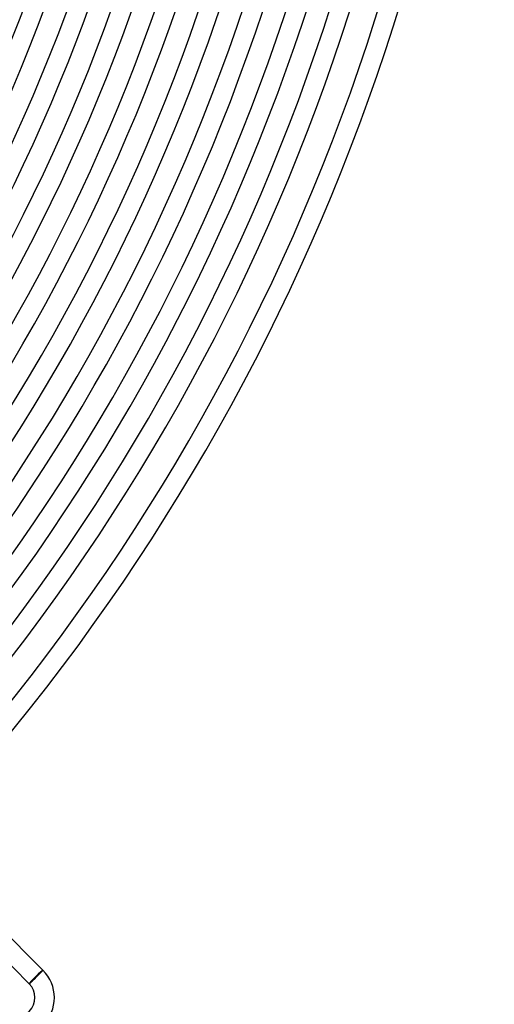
# Model space of a CAD drawing. Header units: millimetres. Extents: x -485 to 485, y -485 to 485.
# Tile 86 of 110: x 342 to 440, y -334 to -132. Entities that reach past the tile are written whole.
import ezdxf

# ---------------------------------------------------------------- set-up
doc = ezdxf.new("R2010")
doc.units = ezdxf.units.MM
doc.layers.add('HIDDEN', color=7, linetype='Continuous')
doc.layers.add('THICK', color=7, linetype='Continuous')

msp = doc.modelspace()

# ---------------------------------------------------------------- linework, layer by layer
at = {"layer": 'HIDDEN'}
for p, q in [((347.02, -327.6), (347.05, -327.57)), ((347.05, -327.57), (347.08, -327.54)), ((347.08, -327.54), (347.1, -327.51)), ((347.1, -327.51), (347.13, -327.48)), ((347.13, -327.48), (347.14, -327.46)), ((347.14, -327.46), (347.16, -327.44)), ((347.16, -327.44), (347.17, -327.42)), ((347.17, -327.42), (347.18, -327.41)), ((347.18, -327.41), (347.19, -327.4)), ((347.19, -327.4), (347.19, -327.39)), ((347.19, -327.39), (347.19, -327.39)), ((345.01, -329.64), (345.06, -329.58)), ((345.06, -329.58), (345.12, -329.53)), ((345.12, -329.53), (345.18, -329.47)), ((345.18, -329.47), (345.24, -329.41)), ((345.24, -329.41), (345.3, -329.35)), ((345.3, -329.35), (345.36, -329.29)), ((345.36, -329.29), (345.43, -329.23)), ((345.43, -329.23), (345.49, -329.17)), ((345.49, -329.17), (345.55, -329.1)), ((345.55, -329.1), (345.62, -329.04)), ((345.62, -329.04), (345.68, -328.98)), ((345.68, -328.98), (345.75, -328.91)), ((345.75, -328.91), (345.82, -328.85)), ((345.82, -328.85), (345.88, -328.78)), ((345.88, -328.78), (345.95, -328.71)), ((345.95, -328.71), (346.02, -328.64)), ((346.02, -328.64), (346.08, -328.58)), ((346.08, -328.58), (346.15, -328.51)), ((346.15, -328.51), (346.21, -328.45)), ((346.21, -328.45), (346.28, -328.38)), ((346.28, -328.38), (346.34, -328.32)), ((346.34, -328.32), (346.4, -328.26)), ((346.4, -328.26), (346.46, -328.19)), ((346.46, -328.19), (346.52, -328.13)), ((346.52, -328.13), (346.57, -328.08)), ((346.57, -328.08), (346.63, -328.02)), ((346.63, -328.02), (346.68, -327.96)), ((346.68, -327.96), (346.73, -327.91)), ((346.73, -327.91), (346.78, -327.86)), ((346.78, -327.86), (346.83, -327.81)), ((346.83, -327.81), (346.87, -327.76)), ((346.87, -327.76), (346.91, -327.72)), ((346.91, -327.72), (346.95, -327.68)), ((346.95, -327.68), (346.99, -327.64)), ((346.99, -327.64), (347.02, -327.6)), ((344.36, -330.22), (344.36, -330.22)), ((344.36, -330.22), (344.37, -330.22)), ((344.37, -330.22), (344.38, -330.21)), ((344.38, -330.21), (344.39, -330.2)), ((344.39, -330.2), (344.41, -330.19)), ((344.41, -330.19), (344.43, -330.17)), ((344.43, -330.17), (344.45, -330.16)), ((344.45, -330.16), (344.47, -330.14)), ((344.47, -330.14), (344.5, -330.11)), ((344.5, -330.11), (344.53, -330.09)), ((344.53, -330.09), (344.56, -330.06)), ((344.56, -330.06), (344.59, -330.03)), ((344.59, -330.03), (344.63, -329.99)), ((344.63, -329.99), (344.67, -329.96)), ((344.67, -329.96), (344.71, -329.92)), ((344.71, -329.92), (344.76, -329.87)), ((344.76, -329.87), (344.8, -329.83)), ((344.8, -329.83), (344.85, -329.79)), ((344.85, -329.79), (344.9, -329.74)), ((344.9, -329.74), (344.95, -329.69)), ((344.95, -329.69), (345.01, -329.64))]:
    msp.add_line(p, q, dxfattribs=at)
at = {"layer": 'THICK'}
for p, q in [((347.19, -327.39), (322.44, -302.64)), ((344.36, -330.22), (319.61, -305.47)), ((347.19, -327.39), (344.36, -330.22))]:
    msp.add_line(p, q, dxfattribs=at)
for centre, radius, start, end in [((0, 0), 345.5, 315.3317, 359.6683), ((0, 0), 350, 315.3076, 359.6924), ((0, 0), 354, 315.3237, 359.6763), ((0, 0), 358.5, 315.2943, 359.7057), ((0, 0), 362.5, 315.3161, 359.6839), ((0, 0), 367, 315.2805, 359.7195), ((0, 0), 371, 315.3089, 359.6911), ((0, 0), 375.5, 315.2665, 359.7335), ((0, 0), 379.5, 315.302, 359.6981), ((0, 0), 384, 315.2519, 359.748), ((0, 0), 388, 315.2954, 359.7046), ((0, 0), 392.5, 315.2369, 359.7631), ((0, 0), 396.5, 315.289, 359.711), ((0, 0), 401, 315.2213, 359.7787), ((0, 0), 405, 315.2829, 359.7171), ((0, 0), 409.5, 315.2049, 359.7951), ((0, 0), 413.5, 315.2771, 359.7229), ((0, 0), 418, 315.1875, 359.8125), ((0, 0), 422, 315.2715, 359.7285), ((0, 0), 426.5, 315.1689, 359.8311), ((0, 0), 430.5, 315.2662, 359.7338), ((0, 0), 436, 315.242, 359.758), ((0, 0), 440, 315.2604, 359.7396), ((341.53, -333.05), 8, 225.0001, 45), ((341.53, -333.05), 4, 225.0003, 45)]:
    msp.add_arc(centre, radius, start, end, dxfattribs=at)
for major_axis, start_param, end_param in [((-1.34, -1.34), 3.141593, 6.283185), ((-1.41, -1.41), 3.141593, 4.712389), ((-1.41, -1.41), -1.570796, 0)]:
    msp.add_ellipse((345.78, -328.8), major_axis=major_axis, ratio=0.05705, start_param=start_param, end_param=end_param, dxfattribs=at)

doc.saveas('drawing.dxf')
